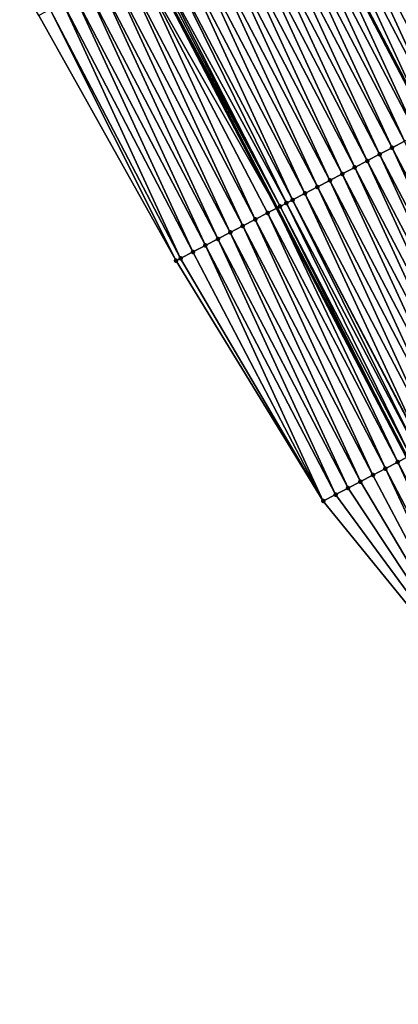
# Model space of a CAD drawing. Header units: feet. Extents: x 2007189 to 2022806, y 818621 to 837694.
# Tile 79 of 256: x 2013140 to 2013167, y 823380 to 823450. Entities that reach past the tile are written whole.
import ezdxf

# ---------------------------------------------------------------- set-up
doc = ezdxf.new("R2010")
doc.units = ezdxf.units.FT
doc.header["$MEASUREMENT"] = 0
for name, color, linetype, lineweight in [('EP_Travel Lane', 172, 'Continuous', 53), ('Road Shots', 141, 'Continuous', 100), ('Road X-Section', 40, 'Continuous', 13), ('STRIPING', 60, 'Continuous', 53)]:
    doc.layers.add(name, color=color, linetype=linetype, lineweight=lineweight)
doc.layers.add('I-77-MM17-21_SB-Surface-Border', color=7, linetype='Continuous')
doc.layers.add('I-77-MM17-21_SB-Surface-TIN', color=7, linetype='Continuous')

msp = doc.modelspace()

# ---------------------------------------------------------------- linework, layer by layer
at = {"layer": 'EP_Travel Lane'}
msp.add_polyline3d([(2013012.426182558, 823716.69943826, 301.1496360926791), (2013019.764473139, 823702.6302162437, 300.9351170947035), (2013029.012892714, 823684.8988295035, 300.6807275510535), (2013038.261342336, 823667.1673851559, 300.431308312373), (2013047.51854027, 823649.4420918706, 300.1655802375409), (2013056.779020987, 823631.7181781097, 299.8362498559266), (2013066.039864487, 823613.9935700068, 299.5615801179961), (2013075.300646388, 823596.2690797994, 299.277620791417), (2013084.561476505, 823578.5444973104, 299.0009252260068), (2013093.822298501, 823560.8199303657, 298.7230091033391), (2013103.082880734, 823543.0958223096, 298.4089774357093), (2013112.343668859, 823525.3713201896, 298.1259595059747), (2013121.604351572, 823507.6470198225, 297.8270579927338), (2013130.865196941, 823489.9224081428, 297.5526623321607), (2013140.122005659, 823472.179659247, 297.3269141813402), (2013149.367430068, 823454.4474913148, 297.0206286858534), (2013158.612951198, 823436.7151378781, 296.7293010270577), (2013167.858627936, 823418.9824859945, 296.4620380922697), (2013177.104147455, 823401.2501356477, 296.1704620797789), (2013186.34956795, 823383.5179752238, 295.8635711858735), (2013195.594901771, 823365.785981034, 295.5432762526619)], dxfattribs=at)
at = {"layer": 'I-77-MM17-21_SB-Surface-Border', "color": 3, "linetype": 'Continuous', "lineweight": -3}
msp.add_polyline3d([(2013193.167654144, 823364.5182566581, 295.4119858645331), (2013183.71414256, 823382.1416086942, 295.715523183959), (2013174.787429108, 823400.0405896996, 296.0166276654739), (2013161.904939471, 823415.8742081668, 296.0597150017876), (2013151.430611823, 823432.964131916, 296.3249789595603), (2013141.665250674, 823450.423460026, 296.6844010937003), (2013131.60152339, 823467.7267716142, 297.0392918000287), (2013122.03955804, 823485.3249430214, 297.257561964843), (2013112.911913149, 823503.1180603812, 297.5909296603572), (2013103.665668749, 823520.8494459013, 297.9172913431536), (2013093.361864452, 823538.0303847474, 298.1798913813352), (2013084.485908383, 823555.9553215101, 298.4777869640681), (2013076.15955081, 823574.1669775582, 298.7679896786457), (2013066.960751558, 823591.9239266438, 299.0434596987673), (2013057.690268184, 823609.6436248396, 299.3109091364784), (2013048.397319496, 823627.3514329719, 299.5891812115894), (2013039.827101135, 823645.4344752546, 299.9690566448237), (2013030.581132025, 823663.1643733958, 300.2423251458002), (2013022.219653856, 823681.357989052, 300.5222462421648), (2013012.97166798, 823699.0888907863, 300.8248120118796)], dxfattribs=at)
at = {"layer": 'I-77-MM17-21_SB-Surface-TIN', "color": 128, "linetype": 'Continuous', "lineweight": -3}
for points in [[(2013175.673830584, 823445.6345043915, 297.1035307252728), (2013167.29000952, 823463.8176800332, 297.3929481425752), (2013166.403826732, 823463.354344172, 297.3762136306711)], [(2013173.90146238, 823444.7078376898, 297.0696566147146), (2013165.517646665, 823462.8910031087, 297.3598989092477), (2013164.631473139, 823462.4276495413, 297.3445931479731)], [(2013174.78765067, 823445.1711630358, 297.0872395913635), (2013166.403826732, 823463.354344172, 297.3762136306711), (2013165.517646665, 823462.8910031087, 297.3598989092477)], [(2013173.90146238, 823444.7078376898, 297.0696566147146), (2013174.78765067, 823445.1711630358, 297.0872395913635), (2013165.517646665, 823462.8910031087, 297.3598989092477)], [(2013174.78765067, 823445.1711630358, 297.0872395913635), (2013175.673830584, 823445.6345043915, 297.1035307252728), (2013166.403826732, 823463.354344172, 297.3762136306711)], [(2013173.015276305, 823444.2445081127, 297.0524150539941), (2013164.631473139, 823462.4276495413, 297.3445931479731), (2013163.745294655, 823461.9643054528, 297.328522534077)], [(2013173.015276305, 823444.2445081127, 297.0524150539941), (2013173.90146238, 823444.7078376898, 297.0696566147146), (2013164.631473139, 823462.4276495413, 297.3445931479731)], [(2013171.242888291, 823443.3178792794, 297.0154852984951), (2013162.859090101, 823461.5010111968, 297.3084308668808), (2013161.972885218, 823461.0377175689, 297.2882885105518)], [(2013172.129075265, 823443.7812071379, 297.0328655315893), (2013163.745294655, 823461.9643054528, 297.328522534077), (2013162.859090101, 823461.5010111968, 297.3084308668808)], [(2013171.242888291, 823443.3178792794, 297.0154852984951), (2013172.129075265, 823443.7812071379, 297.0328655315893), (2013162.859090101, 823461.5010111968, 297.3084308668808)], [(2013172.129075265, 823443.7812071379, 297.0328655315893), (2013173.015276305, 823444.2445081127, 297.0524150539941), (2013163.745294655, 823461.9643054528, 297.328522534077)], [(2013170.356694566, 823442.8545643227, 296.9970639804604), (2013161.972885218, 823461.0377175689, 297.2882885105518), (2013161.086695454, 823460.5743950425, 297.2704780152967)], [(2013170.356694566, 823442.8545643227, 296.9970639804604), (2013171.242888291, 823443.3178792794, 297.0154852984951), (2013161.972885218, 823461.0377175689, 297.2882885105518)], [(2013168.584304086, 823441.9279402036, 296.9597538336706), (2013160.200483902, 823460.111111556, 297.2494721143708), (2013159.314278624, 823459.6478212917, 297.2291035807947)], [(2013161.086695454, 823460.5743950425, 297.2704780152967), (2013160.200483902, 823460.111111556, 297.2494721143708), (2013169.470490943, 823442.3912656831, 296.977280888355)], [(2013168.584304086, 823441.9279402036, 296.9597538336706), (2013169.470490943, 823442.3912656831, 296.977280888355), (2013160.200483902, 823460.111111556, 297.2494721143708)], [(2013170.356694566, 823442.8545643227, 296.9970639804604), (2013161.086695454, 823460.5743950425, 297.2704780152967), (2013169.470490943, 823442.3912656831, 296.977280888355)], [(2013167.698076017, 823441.4646908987, 296.9360350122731), (2013159.314278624, 823459.6478212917, 297.2291035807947), (2013158.428059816, 823459.184554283, 297.2068132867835)], [(2013167.698076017, 823441.4646908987, 296.9360350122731), (2013168.584304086, 823441.9279402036, 296.9597538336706), (2013159.314278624, 823459.6478212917, 297.2291035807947)], [(2013165.925641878, 823440.5381502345, 296.8919907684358), (2013157.541826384, 823458.7213152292, 297.1822672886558), (2013156.655636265, 823458.2579933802, 297.1644021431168)], [(2013166.811844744, 823441.0014477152, 296.9118222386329), (2013158.428059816, 823459.184554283, 297.2068132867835), (2013157.541826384, 823458.7213152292, 297.1822672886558)], [(2013165.925641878, 823440.5381502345, 296.8919907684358), (2013166.811844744, 823441.0014477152, 296.9118222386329), (2013157.541826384, 823458.7213152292, 297.1822672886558)], [(2013166.811844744, 823441.0014477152, 296.9118222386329), (2013167.698076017, 823441.4646908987, 296.9360350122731), (2013158.428059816, 823459.184554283, 297.2068132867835)], [(2013165.039471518, 823440.0747906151, 296.8771733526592), (2013156.655636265, 823458.2579933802, 297.1644021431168), (2013155.769478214, 823457.7946102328, 297.1514832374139)], [(2013165.039471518, 823440.0747906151, 296.8771733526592), (2013165.925641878, 823440.5381502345, 296.8919907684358), (2013156.655636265, 823458.2579933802, 297.1644021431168)], [(2013163.26711678, 823439.1480981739, 296.8453762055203), (2013154.883334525, 823457.3311996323, 297.1407795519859), (2013153.997145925, 823456.8678748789, 297.1231487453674)], [(2013164.15331502, 823439.6114044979, 296.8644940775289), (2013155.769478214, 823457.7946102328, 297.1514832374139), (2013154.883334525, 823457.3311996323, 297.1407795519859)], [(2013163.26711678, 823439.1480981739, 296.8453762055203), (2013164.15331502, 823439.6114044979, 296.8644940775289), (2013154.883334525, 823457.3311996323, 297.1407795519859)], [(2013164.15331502, 823439.6114044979, 296.8644940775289), (2013165.039471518, 823440.0747906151, 296.8771733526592), (2013155.769478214, 823457.7946102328, 297.1514832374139)], [(2013162.380936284, 823438.6847579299, 296.8289953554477), (2013153.997145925, 823456.8678748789, 297.1231487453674), (2013153.110966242, 823456.4045330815, 297.1068932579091)], [(2013162.380936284, 823438.6847579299, 296.8289953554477), (2013163.26711678, 823439.1480981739, 296.8453762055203), (2013153.997145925, 823456.8678748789, 297.1231487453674)], [(2013160.608608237, 823437.7580144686, 296.8013150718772), (2013152.224807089, 823455.9411520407, 297.0938043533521), (2013151.338651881, 823455.4777634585, 297.0813239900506)], [(2013161.494767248, 823438.2213957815, 296.81438201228), (2013153.110966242, 823456.4045330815, 297.1068932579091), (2013152.224807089, 823455.9411520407, 297.0938043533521)], [(2013160.608608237, 823437.7580144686, 296.8013150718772), (2013161.494767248, 823438.2213957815, 296.81438201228), (2013152.224807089, 823455.9411520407, 297.0938043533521)], [(2013161.494767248, 823438.2213957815, 296.81438201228), (2013162.380936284, 823438.6847579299, 296.8289953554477), (2013153.110966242, 823456.4045330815, 297.1068932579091)], [(2013159.722401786, 823437.2947238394, 296.780930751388), (2013151.338651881, 823455.4777634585, 297.0813239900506), (2013150.452455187, 823455.0144541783, 297.0624446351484)], [(2013159.722401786, 823437.2947238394, 296.780930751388), (2013160.608608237, 823437.7580144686, 296.8013150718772), (2013151.338651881, 823455.4777634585, 297.0813239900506)], [(2013148.679876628, 823454.0881895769, 296.9961245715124), (2013158.612951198, 823436.7151378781, 296.7293010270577), (2013149.367430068, 823454.4474913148, 297.0206286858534)], [(2013158.836080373, 823436.8316529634, 296.7428142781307), (2013149.566155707, 823454.5513413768, 297.0277111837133), (2013149.367430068, 823454.4474913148, 297.0206286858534)], [(2013158.836080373, 823436.8316529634, 296.7428142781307), (2013149.367430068, 823454.4474913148, 297.0206286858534), (2013158.612951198, 823436.7151378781, 296.7293010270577)], [(2013158.836080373, 823436.8316529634, 296.7428142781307), (2013149.729459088, 823454.6366341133, 297.0364682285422), (2013149.566155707, 823454.5513413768, 297.0277111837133)], [(2013159.289909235, 823437.0687111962, 296.7655579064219), (2013150.452455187, 823455.0144541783, 297.0624446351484), (2013149.729459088, 823454.6366341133, 297.0364682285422)], [(2013158.836080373, 823436.8316529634, 296.7428142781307), (2013159.289909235, 823437.0687111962, 296.7655579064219), (2013149.729459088, 823454.6366341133, 297.0364682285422)], [(2013159.289909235, 823437.0687111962, 296.7655579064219), (2013159.722401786, 823437.2947238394, 296.780930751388), (2013150.452455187, 823455.0144541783, 297.0624446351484)], [(2013157.063261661, 823435.9058474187, 296.6394523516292), (2013148.679876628, 823454.0881895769, 296.9961245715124), (2013147.793587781, 823453.6250564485, 296.9630313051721)], [(2013157.949658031, 823436.3687750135, 296.6891303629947), (2013158.612951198, 823436.7151378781, 296.7293010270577), (2013148.679876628, 823454.0881895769, 296.9961245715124)], [(2013157.063261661, 823435.9058474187, 296.6394523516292), (2013157.949658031, 823436.3687750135, 296.6891303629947), (2013148.679876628, 823454.0881895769, 296.9961245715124)], [(2013155.290407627, 823434.9801093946, 296.5306420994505), (2013146.907204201, 823453.1621044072, 296.9153259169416), (2013146.020820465, 823452.6991526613, 296.8675966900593)], [(2013156.17683585, 823435.4429761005, 296.5852333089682), (2013147.793587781, 823453.6250564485, 296.9630313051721), (2013146.907204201, 823453.1621044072, 296.9153259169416)], [(2013155.290407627, 823434.9801093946, 296.5306420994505), (2013156.17683585, 823435.4429761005, 296.5852333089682), (2013146.907204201, 823453.1621044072, 296.9153259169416)], [(2013156.17683585, 823435.4429761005, 296.5852333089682), (2013157.063261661, 823435.9058474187, 296.6394523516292), (2013147.793587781, 823453.6250564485, 296.9630313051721)], [(2013154.404039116, 823434.5171285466, 296.4852611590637), (2013146.020820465, 823452.6991526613, 296.8675966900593), (2013145.134483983, 823452.2361105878, 296.8271560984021)], [(2013154.404039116, 823434.5171285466, 296.4852611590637), (2013155.290407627, 823434.9801093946, 296.5306420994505), (2013146.020820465, 823452.6991526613, 296.8675966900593)], [(2013152.63126202, 823433.5912434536, 296.3883180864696), (2013144.248127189, 823451.7731073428, 296.7835824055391), (2013143.361827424, 823451.3099950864, 296.7488049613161)], [(2013153.517651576, 823434.0541840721, 296.4369451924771), (2013145.134483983, 823452.2361105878, 296.8271560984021), (2013144.248127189, 823451.7731073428, 296.7835824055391)], [(2013152.63126202, 823433.5912434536, 296.3883180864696), (2013153.517651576, 823434.0541840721, 296.4369451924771), (2013144.248127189, 823451.7731073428, 296.7835824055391)], [(2013153.517651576, 823434.0541840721, 296.4369451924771), (2013154.404039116, 823434.5171285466, 296.4852611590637), (2013145.134483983, 823452.2361105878, 296.8271560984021)], [(2013151.744889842, 823433.1282696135, 296.34237166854), (2013143.361827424, 823451.3099950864, 296.7488049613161), (2013142.47556209, 823450.8468170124, 296.719338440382)], [(2013151.744889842, 823433.1282696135, 296.34237166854), (2013152.63126202, 823433.5912434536, 296.3883180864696), (2013143.361827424, 823451.3099950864, 296.7488049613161)], [(2013151.430611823, 823432.964131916, 296.3249789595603), (2013142.47556209, 823450.8468170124, 296.719338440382), (2013141.665250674, 823450.423460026, 296.6844010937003)], [(2013151.744889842, 823433.1282696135, 296.34237166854), (2013142.47556209, 823450.8468170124, 296.719338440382), (2013151.430611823, 823432.964131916, 296.3249789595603)], [(2013176.081808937, 823423.2816837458, 296.6330220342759), (2013167.698076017, 823441.4646908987, 296.9360350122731), (2013166.811844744, 823441.0014477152, 296.9118222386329)], [(2013174.309448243, 823422.3550026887, 296.6003062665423), (2013165.925641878, 823440.5381502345, 296.8919907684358), (2013165.039471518, 823440.0747906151, 296.8771733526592)], [(2013175.195621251, 823422.8183572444, 296.6155322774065), (2013166.811844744, 823441.0014477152, 296.9118222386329), (2013165.925641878, 823440.5381502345, 296.8919907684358)], [(2013174.309448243, 823422.3550026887, 296.6003062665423), (2013175.195621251, 823422.8183572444, 296.6155322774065), (2013165.925641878, 823440.5381502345, 296.8919907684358)], [(2013175.195621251, 823422.8183572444, 296.6155322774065), (2013176.081808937, 823423.2816837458, 296.6330220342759), (2013166.811844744, 823441.0014477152, 296.9118222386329)], [(2013173.423292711, 823421.8916147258, 296.5877759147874), (2013165.039471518, 823440.0747906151, 296.8771733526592), (2013164.15331502, 823439.6114044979, 296.8644940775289)], [(2013173.423292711, 823421.8916147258, 296.5877759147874), (2013174.309448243, 823422.3550026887, 296.6003062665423), (2013165.039471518, 823440.0747906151, 296.8771733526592)], [(2013171.650932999, 823420.9649317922, 296.5552115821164), (2013163.26711678, 823439.1480981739, 296.8453762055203), (2013162.380936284, 823438.6847579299, 296.8289953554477)], [(2013172.537111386, 823421.4282760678, 296.5712671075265), (2013164.15331502, 823439.6114044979, 296.8644940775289), (2013163.26711678, 823439.1480981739, 296.8453762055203)], [(2013171.650932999, 823420.9649317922, 296.5552115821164), (2013172.537111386, 823421.4282760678, 296.5712671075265), (2013163.26711678, 823439.1480981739, 296.8453762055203)], [(2013172.537111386, 823421.4282760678, 296.5712671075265), (2013173.423292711, 823421.8916147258, 296.5877759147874), (2013164.15331502, 823439.6114044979, 296.8644940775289)], [(2013170.764774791, 823420.5015489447, 296.542268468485), (2013162.380936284, 823438.6847579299, 296.8289953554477), (2013161.494767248, 823438.2213957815, 296.81438201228)], [(2013170.764774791, 823420.5015489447, 296.542268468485), (2013171.650932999, 823420.9649317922, 296.5552115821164), (2013162.380936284, 823438.6847579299, 296.8289953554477)], [(2013169.019769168, 823419.5891107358, 296.5138452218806), (2013160.608608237, 823437.7580144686, 296.8013150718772), (2013159.722401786, 823437.2947238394, 296.780930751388)], [(2013169.878621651, 823420.0381564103, 296.5301070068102), (2013161.494767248, 823438.2213957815, 296.81438201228), (2013160.608608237, 823437.7580144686, 296.8013150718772)], [(2013169.019769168, 823419.5891107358, 296.5138452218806), (2013169.878621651, 823420.0381564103, 296.5301070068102), (2013160.608608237, 823437.7580144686, 296.8013150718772)], [(2013169.878621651, 823420.0381564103, 296.5301070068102), (2013170.764774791, 823420.5015489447, 296.542268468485), (2013161.494767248, 823438.2213957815, 296.81438201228)], [(2013168.106137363, 823419.1117116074, 296.4783276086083), (2013159.289909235, 823437.0687111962, 296.7655579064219), (2013158.836080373, 823436.8316529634, 296.7428142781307)], [(2013168.631511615, 823419.3861734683, 296.5026434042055), (2013159.722401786, 823437.2947238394, 296.780930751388), (2013159.289909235, 823437.0687111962, 296.7655579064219)], [(2013168.106137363, 823419.1117116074, 296.4783276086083), (2013168.631511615, 823419.3861734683, 296.5026434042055), (2013159.289909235, 823437.0687111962, 296.7655579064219)], [(2013168.631511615, 823419.3861734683, 296.5026434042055), (2013168.992437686, 823419.574822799, 296.5131909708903), (2013159.722401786, 823437.2947238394, 296.780930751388)], [(2013168.992437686, 823419.574822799, 296.5131909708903), (2013169.019769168, 823419.5891107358, 296.5138452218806), (2013159.722401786, 823437.2947238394, 296.780930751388)], [(2013166.333192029, 823418.1861481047, 296.3554350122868), (2013157.949658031, 823436.3687750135, 296.6891303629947), (2013157.063261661, 823435.9058474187, 296.6394523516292)], [(2013167.21968483, 823418.6488913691, 296.4199868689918), (2013158.612951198, 823436.7151378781, 296.7293010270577), (2013157.949658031, 823436.3687750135, 296.6891303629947)], [(2013166.333192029, 823418.1861481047, 296.3554350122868), (2013167.21968483, 823418.6488913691, 296.4199868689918), (2013157.949658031, 823436.3687750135, 296.6891303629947)], [(2013158.836080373, 823436.8316529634, 296.7428142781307), (2013158.612951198, 823436.7151378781, 296.7293010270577), (2013167.858627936, 823418.9824859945, 296.4620380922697)], [(2013167.21968483, 823418.6488913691, 296.4199868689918), (2013167.858627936, 823418.9824859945, 296.4620380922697), (2013158.612951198, 823436.7151378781, 296.7293010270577)], [(2013168.106137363, 823419.1117116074, 296.4783276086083), (2013158.836080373, 823436.8316529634, 296.7428142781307), (2013167.858627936, 823418.9824859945, 296.4620380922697)], [(2013165.44669629, 823417.723410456, 296.2904300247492), (2013157.063261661, 823435.9058474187, 296.6394523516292), (2013156.17683585, 823435.4429761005, 296.5852333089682)], [(2013165.44669629, 823417.723410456, 296.2904300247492), (2013166.333192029, 823418.1861481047, 296.3554350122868), (2013157.063261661, 823435.9058474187, 296.6394523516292)], [(2013163.673776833, 823416.7977974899, 296.1715287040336), (2013155.290407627, 823434.9801093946, 296.5306420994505), (2013154.404039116, 823434.5171285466, 296.4852611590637)], [(2013164.560218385, 823417.260638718, 296.2281757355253), (2013156.17683585, 823435.4429761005, 296.5852333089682), (2013155.290407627, 823434.9801093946, 296.5306420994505)], [(2013163.673776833, 823416.7977974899, 296.1715287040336), (2013164.560218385, 823417.260638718, 296.2281757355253), (2013155.290407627, 823434.9801093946, 296.5306420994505)], [(2013164.560218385, 823417.260638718, 296.2281757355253), (2013165.44669629, 823417.723410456, 296.2904300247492), (2013156.17683585, 823435.4429761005, 296.5852333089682)], [(2013162.787345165, 823416.3349373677, 296.1164062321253), (2013154.404039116, 823434.5171285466, 296.4852611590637), (2013153.517651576, 823434.0541840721, 296.4369451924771)], [(2013162.787345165, 823416.3349373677, 296.1164062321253), (2013163.673776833, 823416.7977974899, 296.1715287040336), (2013154.404039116, 823434.5171285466, 296.4852611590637)], [(2013161.904939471, 823415.8742081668, 296.0597150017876), (2013152.63126202, 823433.5912434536, 296.3883180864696), (2013151.744889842, 823433.1282696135, 296.34237166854)], [(2013161.904939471, 823415.8742081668, 296.0597150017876), (2013153.517651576, 823434.0541840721, 296.4369451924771), (2013152.63126202, 823433.5912434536, 296.3883180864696)], [(2013162.787345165, 823416.3349373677, 296.1164062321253), (2013153.517651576, 823434.0541840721, 296.4369451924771), (2013161.904939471, 823415.8742081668, 296.0597150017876)], [(2013161.904939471, 823415.8742081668, 296.0597150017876), (2013151.744889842, 823433.1282696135, 296.34237166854), (2013151.430611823, 823432.964131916, 296.3249789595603)], [(2013176.489615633, 823400.9291912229, 296.1360375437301), (2013167.858627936, 823418.9824859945, 296.4620380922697), (2013167.21968483, 823418.6488913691, 296.4199868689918)], [(2013174.787429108, 823400.0405896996, 296.0166276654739), (2013166.333192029, 823418.1861481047, 296.3554350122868), (2013165.44669629, 823417.723410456, 296.2904300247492)], [(2013175.603146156, 823400.4664033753, 296.0750832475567), (2013167.21968483, 823418.6488913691, 296.4199868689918), (2013166.333192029, 823418.1861481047, 296.3554350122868)], [(2013175.603146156, 823400.4664033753, 296.0750832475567), (2013166.333192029, 823418.1861481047, 296.3554350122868), (2013174.787429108, 823400.0405896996, 296.0166276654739)], [(2013175.603146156, 823400.4664033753, 296.0750832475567), (2013176.489615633, 823400.9291912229, 296.1360375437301), (2013167.21968483, 823418.6488913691, 296.4199868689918)], [(2013174.787429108, 823400.0405896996, 296.0166276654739), (2013165.44669629, 823417.723410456, 296.2904300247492), (2013164.560218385, 823417.260638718, 296.2281757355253)], [(2013174.787429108, 823400.0405896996, 296.0166276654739), (2013163.673776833, 823416.7977974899, 296.1715287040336), (2013162.787345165, 823416.3349373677, 296.1164062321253)], [(2013174.787429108, 823400.0405896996, 296.0166276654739), (2013164.560218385, 823417.260638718, 296.2281757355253), (2013163.673776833, 823416.7977974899, 296.1715287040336)], [(2013174.787429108, 823400.0405896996, 296.0166276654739), (2013162.787345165, 823416.3349373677, 296.1164062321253), (2013161.904939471, 823415.8742081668, 296.0597150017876)]]:
    msp.add_3dface(points, dxfattribs=at)
at = {"layer": 'Road Shots', "lineweight": 100}
for p in [(2013165.925641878, 823440.5381502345, 296.8919907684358), (2013166.811844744, 823441.0014477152, 296.9118222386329), (2013165.039471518, 823440.0747906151, 296.8771733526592), (2013163.26711678, 823439.1480981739, 296.8453762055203), (2013164.15331502, 823439.6114044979, 296.8644940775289), (2013162.380936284, 823438.6847579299, 296.8289953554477), (2013160.608608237, 823437.7580144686, 296.8013150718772), (2013161.494767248, 823438.2213957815, 296.81438201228), (2013159.289909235, 823437.0687111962, 296.7655579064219), (2013159.722401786, 823437.2947238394, 296.780930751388), (2013157.949658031, 823436.3687750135, 296.6891303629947), (2013158.836080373, 823436.8316529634, 296.7428142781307), (2013157.063261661, 823435.9058474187, 296.6394523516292), (2013155.290407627, 823434.9801093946, 296.5306420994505), (2013156.17683585, 823435.4429761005, 296.5852333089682), (2013154.404039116, 823434.5171285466, 296.4852611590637), (2013152.63126202, 823433.5912434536, 296.3883180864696), (2013153.517651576, 823434.0541840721, 296.4369451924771), (2013151.430611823, 823432.964131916, 296.3249789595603), (2013151.744889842, 823433.1282696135, 296.34237166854), (2013166.333192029, 823418.1861481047, 296.3554350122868), (2013167.21968483, 823418.6488913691, 296.4199868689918), (2013165.44669629, 823417.723410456, 296.2904300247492), (2013163.673776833, 823416.7977974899, 296.1715287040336), (2013164.560218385, 823417.260638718, 296.2281757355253), (2013162.787345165, 823416.3349373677, 296.1164062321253), (2013161.904939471, 823415.8742081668, 296.0597150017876)]:
    msp.add_point(p, dxfattribs=at)
at = {"layer": 'Road X-Section', "extrusion": (-0.4634979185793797, 0.8859876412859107, 0.0139849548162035), "elevation": -203535.9241339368, "flags": 128}
msp.add_lwpolyline([(-2165534.880413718, 3143.75093980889), (-2165533.880413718, 3143.794696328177), (-2165532.880413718, 3143.833165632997), (-2165531.880413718, 3143.87162151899), (-2165530.880413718, 3143.913331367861), (-2165530.024902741, 3143.926099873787), (-2165529.880413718, 3143.925873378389), (-2165529.108236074, 3143.91773771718), (-2165528.880413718, 3143.913068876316), (-2165527.880413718, 3143.891159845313), (-2165526.880413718, 3143.870289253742), (-2165525.880413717, 3143.851683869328), (-2165524.880413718, 3143.835391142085), (-2165523.880413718, 3143.817806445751), (-2165522.880413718, 3143.800563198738), (-2165521.880413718, 3143.781011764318), (-2165520.880413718, 3143.763629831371), (-2165519.880413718, 3143.745206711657), (-2165518.880413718, 3143.725421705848), (-2165517.880413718, 3143.707892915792), (-2165516.880413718, 3143.684171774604), (-2165515.880413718, 3143.659956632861), (-2165514.880413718, 3143.640123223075), (-2165513.880413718, 3143.625304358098), (-2165512.880413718, 3143.612623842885), (-2165511.880413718, 3143.593504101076), (-2165510.880413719, 3143.577121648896), (-2165509.880413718, 3143.562506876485), (-2165508.880413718, 3143.549438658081), (-2165507.880413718, 3143.52905234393), (-2165507.392426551, 3143.513677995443), (-2165506.880413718, 3143.490932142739), (-2165505.880413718, 3143.437242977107), (-2165504.880413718, 3143.387560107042), (-2165503.880413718, 3143.333335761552), (-2165502.880413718, 3143.278739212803), (-2165501.880413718, 3143.233353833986), (-2165500.880413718, 3143.185033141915), (-2165499.880413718, 3143.136401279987), (-2165498.880413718, 3143.090450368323), (-2165498.525855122, 3143.073055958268)], dxfattribs=at)
at = {"layer": 'Road X-Section', "extrusion": (-0.4634979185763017, 0.8859876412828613, 0.0139849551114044), "elevation": -203555.9241301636, "flags": 128}
msp.add_lwpolyline([(-2165533.880413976, 3143.81254526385), (-2165532.880413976, 3143.859083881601), (-2165531.880413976, 3143.906135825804), (-2165531.021921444, 3143.928557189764), (-2165530.880413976, 3143.928168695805), (-2165529.880413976, 3143.915822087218), (-2165528.880413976, 3143.90253050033), (-2165527.880413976, 3143.88391324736), (-2165526.880413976, 3143.865847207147), (-2165525.880413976, 3143.848300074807), (-2165524.880413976, 3143.830964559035), (-2165523.880413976, 3143.813581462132), (-2165522.880413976, 3143.795818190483), (-2165521.880413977, 3143.776209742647), (-2165520.880413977, 3143.757088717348), (-2165519.880413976, 3143.739188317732), (-2165518.880413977, 3143.720294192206), (-2165517.880413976, 3143.703191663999), (-2165516.880413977, 3143.681876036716), (-2165515.880413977, 3143.660915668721), (-2165514.880413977, 3143.643424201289), (-2165513.880413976, 3143.628196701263), (-2165512.880413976, 3143.615665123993), (-2165511.880413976, 3143.599154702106), (-2165510.880413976, 3143.583097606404), (-2165509.880413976, 3143.570153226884), (-2165508.880413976, 3143.557990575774), (-2165507.911254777, 3143.541727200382), (-2165507.880413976, 3143.541072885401), (-2165507.47315954, 3143.530524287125), (-2165506.880413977, 3143.506206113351), (-2165505.880413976, 3143.447859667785), (-2165504.880413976, 3143.38330149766), (-2165503.880413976, 3143.31829015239), (-2165502.880413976, 3143.256029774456), (-2165501.880413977, 3143.199377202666), (-2165500.880413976, 3143.144249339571), (-2165499.884969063, 3143.087552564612)], dxfattribs=at)
at = {"layer": 'STRIPING'}
msp.add_polyline3d([(2013030.706597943, 823708.334009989, 301.1613204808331), (2013039.954974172, 823690.6023598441, 300.9232420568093), (2013049.203213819, 823672.870971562, 300.6625987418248), (2013058.45025988, 823655.1390072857, 300.385887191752), (2013067.696584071, 823637.4074687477, 300.0715692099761), (2013076.943184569, 823619.6754003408, 299.7989401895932), (2013086.189649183, 823601.943592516, 299.5058103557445), (2013095.436228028, 823584.21156563, 299.2299163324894), (2013104.682726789, 823566.4796923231, 298.9419380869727), (2013113.929039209, 823548.7481763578, 298.6258430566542), (2013123.17558818, 823531.0162067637, 298.3454405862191), (2013132.422256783, 823513.2840077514, 298.0830893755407), (2013141.668721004, 823495.552200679, 297.7898999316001), (2013150.930634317, 823477.8306564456, 297.5459500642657), (2013160.200483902, 823460.111111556, 297.2494721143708), (2013169.470490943, 823442.3912656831, 296.977280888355), (2013178.740415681, 823424.6715771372, 296.6923947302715), (2013188.010395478, 823406.9517833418, 296.4160011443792), (2013197.280185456, 823389.2323523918, 296.1103292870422), (2013206.549991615, 823371.5128905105, 295.8071533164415)], dxfattribs=at)

doc.saveas('drawing.dxf')
